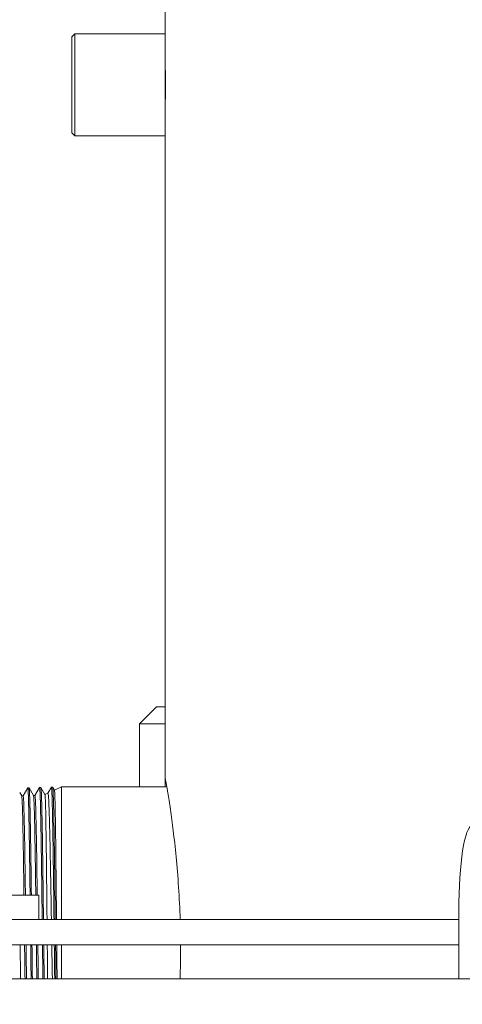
# Model space of a CAD drawing. Header units: inches. Extents: x 1 to 669, y 0 to 417.
# Tile 218 of 256: x 325.45 to 328.71, y 264.96 to 272.21. Entities that reach past the tile are written whole.
import ezdxf

# ---------------------------------------------------------------- set-up
doc = ezdxf.new("R2010")
doc.units = ezdxf.units.IN
doc.header["$LTSCALE"] = 12
doc.header["$MEASUREMENT"] = 0
doc.layers.get('0').update_dxf_attribs({"linetype": 'CONTINUOUS'})
doc.layers.add('D', color=2, linetype='CONTINUOUS')
doc.layers.add('X', color=1, linetype='CONTINUOUS')
doc.styles.get("Standard").update_dxf_attribs({"font": 'SIMPLEX.SHX', "width": 0.875})
doc.dimstyles.new('STANDARD$0', dxfattribs={"dimscale": 32, "dimtxt": 0.09375, "dimasz": 0.0625, "dimexe": 0.03125, "dimexo": 0.03125, "dimgap": 0.03125, "dimtad": 1, "dimtih": 1, "dimtoh": 1, "dimdec": 4, "dimzin": 12, "dimdsep": 46, "dimlunit": 5, "dimtxsty": 'Standard', "dimcen": -0.03125, "dimclrd": 256, "dimclre": 256, "dimclrt": 256, "dimadec": 0, "dimazin": 0, "dimtfac": 0.875, "dimtdec": 4, "dimtofl": 0, "dimtmove": 0, "dimatfit": 3, "dimfxl": 0, "dimtolj": 1, "dimtzin": 12, "dimlwd": 13, "dimlwe": 13, "dimarcsym": 0})

# ---------------------------------------------------------------- blocks, each defined once
blk = doc.blocks.new('*D70')
at = {"layer": 'D', "lineweight": 13}
for p, q in [((326.4905, 290.2836), (424.5308, 290.2836)), ((423.5308, 288.2836), (423.5308, 251.8455)), ((423.5308, 170.7758), (423.5308, 243.7205)), ((367.385, 168.7758), (424.5308, 168.7758))]:
    blk.add_line(p, q, dxfattribs=at)
at = {"layer": 'D'}
for points in [[(423.1975, 288.2836), (423.8642, 288.2836), (423.5308, 290.2836)], [(423.1975, 170.7758), (423.8642, 170.7758), (423.5308, 168.7758)]]:
    blk.add_solid(points, dxfattribs=at)
at = {"layer": 'D', "insert": (423.5308, 247.783), "char_height": 3, "attachment_point": 5}
blk.add_mtext('\\A1;121{\\H0.875x;\\S1/2;}{}{\\C2;%%p1}', dxfattribs=at)

msp = doc.modelspace()

# ---------------------------------------------------------------- linework, layer by layer
at = {"lineweight": 0}
for p, q in [((326.45495, 267.15076), (326.32995, 267.02576)), ((326.45495, 267.15076), (326.52065, 267.15076)), ((326.52065, 267.02576), (326.32995, 267.02576)), ((326.32995, 266.56326), (326.32995, 267.02576)), ((325.59022, 265.76526), (324.52722, 265.76526)), ((325.59022, 265.76526), (325.59022, 265.58826)), ((328.68121, 265.15076), (328.68121, 265.65076)), ((321.99982, 265.58826), (328.68121, 265.58826)), ((328.68121, 265.40076), (321.99982, 265.40076)), ((358.99017, 265.15076), (305.51745, 265.15076))]:
    msp.add_line(p, q, dxfattribs=at)
at = {"lineweight": 0, "extrusion": (1.13553e-15, 1.63582e-45, -1)}
msp.add_ellipse((328.77898, 265.65076), major_axis=(0, 0.625), ratio=0.1564345, start_param=-1.5707963, end_param=0, dxfattribs=at)
at = {"layer": 'X', "lineweight": 0}
for p, q in [((326.52065, 272.72576), (326.52065, 272.10076)), ((325.83315, 272.07854), (325.85537, 272.10076)), ((325.85537, 271.72576), (325.85537, 272.10076)), ((325.85537, 272.10076), (326.52065, 272.10076)), ((326.52065, 272.10076), (326.52065, 271.72576)), ((325.83315, 272.07854), (325.83315, 271.72576)), ((325.83315, 271.72576), (325.83315, 271.37298)), ((325.85537, 271.35076), (325.85537, 271.72576)), ((326.52065, 271.72576), (326.52065, 271.35076)), ((325.83315, 271.37298), (325.85537, 271.35076)), ((325.85537, 271.35076), (326.52065, 271.35076)), ((326.52065, 271.35076), (326.52065, 266.62576)), ((326.52065, 266.62576), (326.52065, 266.56326)), ((325.44845, 266.52237), (325.46347, 266.49636)), ((325.4739, 266.49662), (325.50777, 266.55527)), ((325.50805, 266.55552), (325.5175, 266.55581)), ((325.51779, 266.55556), (325.55043, 266.49904)), ((325.56086, 266.4993), (325.59475, 266.55798)), ((325.59502, 266.55822), (325.60448, 266.55852)), ((325.60476, 266.55828), (325.63484, 266.50619)), ((325.63472, 266.5064), (325.65628, 266.51645)), ((325.65609, 266.51636), (325.68169, 266.56069)), ((325.68196, 266.56093), (325.69142, 266.56123)), ((325.6917, 266.56098), (325.70456, 266.53871)), ((325.70445, 266.53891), (325.75665, 266.56326)), ((325.75665, 265.58826), (325.75665, 266.56326)), ((326.53155, 266.56326), (325.75665, 266.56326)), ((325.46332, 266.49662), (325.47405, 266.49662)), ((325.55029, 266.4993), (325.56101, 266.4993)), ((325.75665, 265.37576), (325.75665, 265.40076)), ((325.75665, 265.15076), (325.75665, 265.37576))]:
    msp.add_line(p, q, dxfattribs=at)
for points, knots in [([(326.52065, 271.85076), (326.52065, 271.85076), (326.52071, 271.84762), (326.52092, 271.83486), (326.52107, 271.82524), (326.52135, 271.80305), (326.5215, 271.78899), (326.52171, 271.75819), (326.52177, 271.74145), (326.52177, 271.71006), (326.52171, 271.69332), (326.5215, 271.66252), (326.52135, 271.64847), (326.52107, 271.62627), (326.52092, 271.61665), (326.52071, 271.60389), (326.52065, 271.60076), (326.52065, 271.60076)], [0.47840302, 0.47840302, 0.47840302, 0.47840302, 0.59800377, 0.59800377, 0.71760453, 0.71760453, 0.83720528, 0.83720528, 0.95680604, 0.95680604, 1.07640679, 1.07640679, 1.19600755, 1.19600755, 1.3156083, 1.3156083, 1.43520906, 1.43520906, 1.43520906, 1.43520906]), ([(326.52065, 266.62576), (326.52065, 266.62576), (326.52201, 266.61821), (326.52758, 266.5865), (326.53178, 266.56233), (326.54234, 266.49849), (326.5487, 266.45877), (326.56236, 266.36705), (326.56965, 266.31504), (326.58376, 266.20424), (326.59108, 266.14165), (326.60482, 266.0053), (326.61124, 265.93155), (326.62192, 265.77761), (326.62618, 265.6973), (326.62934, 265.60709), (326.62965, 265.59768), (326.62994, 265.58826)], [4.7950031, 4.7950031, 4.7950031, 4.7950031, 5.3943678, 5.3943678, 5.9937326, 5.9937326, 6.5930974, 6.5930974, 7.1924621, 7.1924621, 7.7918481, 7.7918481, 8.3912341, 8.3912341, 8.9906201, 8.9906201, 9.0604375, 9.0604375, 9.0604375, 9.0604375]), ([(325.50777, 266.55527), (325.50791, 266.55552), (325.50806, 266.55558), (325.50877, 266.55494), (325.50934, 266.55155), (325.51002, 266.54387), (325.51015, 266.54231), (325.51061, 266.53601), (325.51094, 266.53038), (325.51152, 266.51891), (325.51176, 266.51356), (325.5122, 266.50299), (325.5124, 266.49796), (325.51318, 266.47665), (325.51377, 266.45778), (325.51474, 266.42139), (325.51513, 266.40543), (325.51584, 266.37406), (325.51616, 266.35906), (325.51668, 266.33363), (325.51688, 266.3237), (325.51762, 266.28582), (325.51816, 266.25609), (325.51895, 266.20943), (325.5192, 266.194), (325.51982, 266.15518), (325.52018, 266.13135), (325.52071, 266.09537), (325.52088, 266.08383), (325.52118, 266.06287), (325.52132, 266.05349), (325.52206, 266.00181), (325.52267, 265.95776), (325.52352, 265.89317), (325.52377, 265.87395), (325.52439, 265.82524), (325.52476, 265.79547), (325.52513, 265.76526)], [-4.7697828, -4.7697828, -4.7697828, -4.7697828, -4.6766702, -4.6766702, -4.3135938, -4.3135938, -4.2313039, -4.2313039, -4.0110025, -4.0110025, -3.852176, -3.852176, -3.725239, -3.725239, -3.3481457, -3.3481457, -3.0928214, -3.0928214, -2.8824374, -2.8824374, -2.7541175, -2.7541175, -2.4067497, -2.4067497, -2.2421638, -2.2421638, -2.003173, -2.003173, -1.8927872, -1.8927872, -1.8052095, -1.8052095, -1.4148649, -1.4148649, -1.2525844, -1.2525844, -1.0086583, -1.0086583, -1.0086583, -1.0086583]), ([(325.53459, 265.76526), (325.53444, 265.77743), (325.53429, 265.78953), (325.53389, 265.82227), (325.53363, 265.84275), (325.53324, 265.87362), (325.5331, 265.88418), (325.53272, 265.91287), (325.53248, 265.93084), (325.53199, 265.96753), (325.53173, 265.98621), (325.53121, 266.02337), (325.53095, 266.04182), (325.53035, 266.08338), (325.53001, 266.10622), (325.52942, 266.14567), (325.52916, 266.16252), (325.52877, 266.18739), (325.52863, 266.19571), (325.52817, 266.22407), (325.52783, 266.24351), (325.5271, 266.28434), (325.5267, 266.3054), (325.52578, 266.35212), (325.52525, 266.37681), (325.5245, 266.40942), (325.52426, 266.4191), (325.52379, 266.4373), (325.52355, 266.44584), (325.52282, 266.47078), (325.52233, 266.48562), (325.5213, 266.51265), (325.52077, 266.52431), (325.52, 266.53714), (325.51977, 266.54049), (325.51924, 266.54701), (325.51894, 266.54987), (325.51834, 266.55398), (325.51804, 266.55522), (325.51766, 266.55576), (325.51758, 266.55581), (325.5175, 266.55581)], [-17.8169562, -17.8169562, -17.8169562, -17.8169562, -17.7186773, -17.7186773, -17.5494195, -17.5494195, -17.4604065, -17.4604065, -17.3059963, -17.3059963, -17.14057, -17.14057, -16.9713453, -16.9713453, -16.7518968, -16.7518968, -16.5810242, -16.5810242, -16.4932627, -16.4932627, -16.2775937, -16.2775937, -16.021909, -16.021909, -15.6779037, -15.6779037, -15.5226677, -15.5226677, -15.3710903, -15.3710903, -15.0551825, -15.0551825, -14.7025729, -14.7025729, -14.5522331, -14.5522331, -14.3595665, -14.3595665, -14.1664453, -14.1664453, -14.1150506, -14.1150506, -14.1150506, -14.1150506]), ([(325.59475, 266.55798), (325.59481, 266.55809), (325.59487, 266.55816), (325.59506, 266.55827), (325.59518, 266.5582), (325.5956, 266.55746), (325.5959, 266.55611), (325.59646, 266.55195), (325.59674, 266.54924), (325.59722, 266.54332), (325.59742, 266.54041), (325.59821, 266.52784), (325.5988, 266.51553), (325.5995, 266.49692), (325.59963, 266.49343), (325.60005, 266.48144), (325.60033, 266.47233), (325.60091, 266.45267), (325.6012, 266.44212), (325.6017, 266.42285), (325.60191, 266.41448), (325.60269, 266.38181), (325.60327, 266.35525), (325.60423, 266.30657), (325.60461, 266.28578), (325.60532, 266.2455), (325.60564, 266.22631), (325.6061, 266.19836), (325.60623, 266.19019), (325.60661, 266.16676), (325.60685, 266.15126), (325.60745, 266.11283), (325.6078, 266.08955), (325.6084, 266.04801), (325.60865, 266.03004), (325.60917, 265.99197), (325.60944, 265.97181), (325.60995, 265.93387), (325.61018, 265.91617), (325.61055, 265.88762), (325.61069, 265.87692), (325.61107, 265.84778), (325.6113, 265.82922), (325.6119, 265.78243), (325.61226, 265.75398), (325.61287, 265.70443), (325.61312, 265.6835), (325.61366, 265.63787), (325.61395, 265.61314), (325.61425, 265.58826)], [-4.7800716, -4.7800716, -4.7800716, -4.7800716, -4.740369, -4.740369, -4.6577928, -4.6577928, -4.4635636, -4.4635636, -4.2839689, -4.2839689, -4.1507214, -4.1507214, -3.7745344, -3.7745344, -3.6921531, -3.6921531, -3.501909, -3.501909, -3.3119456, -3.3119456, -3.176648, -3.176648, -2.8049943, -2.8049943, -2.5529111, -2.5529111, -2.3399517, -2.3399517, -2.2536081, -2.2536081, -2.095933, -2.095933, -1.8714275, -1.8714275, -1.7060702, -1.7060702, -1.5272445, -1.5272445, -1.3749962, -1.3749962, -1.2847214, -1.2847214, -1.1309792, -1.1309792, -0.9012708, -0.9012708, -0.7356798, -0.7356798, -0.5428778, -0.5428778, -0.5428778, -0.5428778]), ([(325.62371, 265.58826), (325.62341, 265.61326), (325.62312, 265.63811), (325.62268, 265.67462), (325.62254, 265.68642), (325.62194, 265.73564), (325.62148, 265.77257), (325.62076, 265.82935), (325.6205, 265.84966), (325.6196, 265.91948), (325.61897, 265.96759), (325.61818, 266.02522), (325.61802, 266.03661), (325.61741, 266.07889), (325.61696, 266.10889), (325.61626, 266.15462), (325.616, 266.1711), (325.61522, 266.21954), (325.61471, 266.25017), (325.61396, 266.29201), (325.61372, 266.30471), (325.61319, 266.33227), (325.61289, 266.34689), (325.61229, 266.37495), (325.61199, 266.38837), (325.61156, 266.40665), (325.61143, 266.41209), (325.61077, 266.43874), (325.61025, 266.45781), (325.60949, 266.48207), (325.60925, 266.48915), (325.60872, 266.50374), (325.60843, 266.51101), (325.60783, 266.5242), (325.60752, 266.53008), (325.60709, 266.53736), (325.60696, 266.53942), (325.60629, 266.5491), (325.60576, 266.55425), (325.605, 266.55785), (325.60477, 266.55843), (325.60452, 266.55852), (325.6045, 266.55852), (325.60448, 266.55852)], [-18.3263842, -18.3263842, -18.3263842, -18.3263842, -18.1326097, -18.1326097, -18.039558, -18.039558, -17.742708, -17.742708, -17.5745144, -17.5745144, -17.1571105, -17.1571105, -17.0528969, -17.0528969, -16.7654729, -16.7654729, -16.5972047, -16.5972047, -16.2580711, -16.2580711, -16.103404, -16.103404, -15.9112641, -15.9112641, -15.7170107, -15.7170107, -15.6317409, -15.6317409, -15.2882652, -15.2882652, -15.1323071, -15.1323071, -14.9423778, -14.9423778, -14.7471293, -14.7471293, -14.6618442, -14.6618442, -14.3132229, -14.3132229, -14.1602657, -14.1602657, -14.1477046, -14.1477046, -14.1477046, -14.1477046]), ([(325.68206, 265.58826), (325.68184, 265.60128), (325.68162, 265.61427), (325.68001, 265.71083), (325.67866, 265.79223), (325.67639, 265.91839), (325.67549, 265.96541), (325.67334, 266.07528), (325.67211, 266.13559), (325.6697, 266.23898), (325.66855, 266.28304), (325.66621, 266.36454), (325.66497, 266.40074), (325.66252, 266.45764), (325.66136, 266.47895), (325.65899, 266.50819), (325.65777, 266.51588), (325.65647, 266.5165), (325.65637, 266.5165), (325.65628, 266.51645)], [0.5441536, 0.5441536, 0.5441536, 0.5441536, 0.6454197, 0.6454197, 1.2995004, 1.2995004, 1.7118507, 1.7118507, 2.3071071, 2.3071071, 2.8363992, 2.8363992, 3.4188174, 3.4188174, 3.9713398, 3.9713398, 4.5313883, 4.5313883, 4.5759768, 4.5759768, 4.5759768, 4.5759768]), ([(325.68169, 266.56069), (325.68184, 266.56097), (325.682, 266.561), (325.68247, 266.56043), (325.68279, 266.55915), (325.68348, 266.55441), (325.68384, 266.55063), (325.68452, 266.54139), (325.68483, 266.53627), (325.68552, 266.52265), (325.68591, 266.51363), (325.68646, 266.49909), (325.68661, 266.49473), (325.68717, 266.4787), (325.68757, 266.4659), (325.68827, 266.4409), (325.68858, 266.42923), (325.68925, 266.40151), (325.68962, 266.38508), (325.69031, 266.35228), (325.69063, 266.33619), (325.69117, 266.30847), (325.69138, 266.29731), (325.69204, 266.26158), (325.69249, 266.23597), (325.69318, 266.19392), (325.69343, 266.17839), (325.69396, 266.14409), (325.69424, 266.12522), (325.69482, 266.08537), (325.69512, 266.06435), (325.69556, 266.03343), (325.69569, 266.02392), (325.69646, 265.9689), (325.6971, 265.92154), (325.69798, 265.85326), (325.69823, 265.83369), (325.69888, 265.78095), (325.69929, 265.74742), (325.69984, 265.70179), (325.69998, 265.69011), (325.70049, 265.6486), (325.70085, 265.61854), (325.70122, 265.58826)], [-4.7903705, -4.7903705, -4.7903705, -4.7903705, -4.6871423, -4.6871423, -4.4833829, -4.4833829, -4.2456998, -4.2456998, -4.0437237, -4.0437237, -3.7865512, -3.7865512, -3.684182, -3.684182, -3.4276704, -3.4276704, -3.229618, -3.229618, -2.9856054, -2.9856054, -2.7730619, -2.7730619, -2.6364887, -2.6364887, -2.3480879, -2.3480879, -2.1858851, -2.1858851, -1.998642, -1.998642, -1.800372, -1.800372, -1.7135189, -1.7135189, -1.3025851, -1.3025851, -1.1403151, -1.1403151, -0.8700177, -0.8700177, -0.7775312, -0.7775312, -0.5428356, -0.5428356, -0.5428356, -0.5428356]), ([(325.71067, 265.58826), (325.71035, 265.6146), (325.71004, 265.64078), (325.70939, 265.69453), (325.70906, 265.72205), (325.70844, 265.77271), (325.70816, 265.79593), (325.70774, 265.82959), (325.7076, 265.84026), (325.7073, 265.8643), (325.70713, 265.87764), (325.70661, 265.91707), (325.70627, 265.94281), (325.70566, 265.98728), (325.7054, 266.00621), (325.7048, 266.04905), (325.70447, 266.07271), (325.70388, 266.11352), (325.70362, 266.13092), (325.70323, 266.15661), (325.70309, 266.16521), (325.70264, 266.19389), (325.70232, 266.21345), (325.7016, 266.25544), (325.7012, 266.27753), (325.70023, 266.32997), (325.69965, 266.35891), (325.69887, 266.39459), (325.69866, 266.40366), (325.69807, 266.42804), (325.69769, 266.44255), (325.69694, 266.46863), (325.69658, 266.48028), (325.69577, 266.50381), (325.69533, 266.51507), (325.69469, 266.52877), (325.69449, 266.53264), (325.69422, 266.5374), (325.69415, 266.53859), (325.69387, 266.5431), (325.69366, 266.54607), (325.69291, 266.55538), (325.69236, 266.55943), (325.69168, 266.56107), (325.69155, 266.56123), (325.69142, 266.56123)], [-18.3693531, -18.3693531, -18.3693531, -18.3693531, -18.1652255, -18.1652255, -17.9468089, -17.9468089, -17.7583784, -17.7583784, -17.6702115, -17.6702115, -17.5583925, -17.5583925, -17.3365364, -17.3365364, -17.1672146, -17.1672146, -16.9463689, -16.9463689, -16.7757478, -16.7757478, -16.6882866, -16.6882866, -16.4801746, -16.4801746, -16.2253499, -16.2253499, -15.8435758, -15.8435758, -15.7067905, -15.7067905, -15.4606335, -15.4606335, -15.2245761, -15.2245761, -14.9324912, -14.9324912, -14.8017502, -14.8017502, -14.7555079, -14.7555079, -14.6205127, -14.6205127, -14.2668483, -14.2668483, -14.1801078, -14.1801078, -14.1801078, -14.1801078]), ([(325.70456, 266.53871), (325.70522, 266.53758), (325.70589, 266.53034), (325.70726, 266.50261), (325.70796, 266.48108), (325.70904, 266.43836), (325.70941, 266.42218), (325.71047, 266.3709), (325.71113, 266.33172), (325.71255, 266.23929), (325.7133, 266.18531), (325.71466, 266.07513), (325.71528, 266.02046), (325.71643, 265.91732), (325.71694, 265.87006), (325.71815, 265.7518), (325.71885, 265.67957), (325.71963, 265.59993), (325.71969, 265.5941), (325.71974, 265.58826)], [13.8967434, 13.8967434, 13.8967434, 13.8967434, 14.4234981, 14.4234981, 14.9963363, 14.9963363, 15.2891065, 15.2891065, 15.8364528, 15.8364528, 16.428601, 16.428601, 16.9395729, 16.9395729, 17.3427183, 17.3427183, 17.91831, 17.91831, 17.9637076, 17.9637076, 17.9637076, 17.9637076]), ([(325.48, 265.76526), (325.47871, 265.86329), (325.47742, 265.95621), (325.47464, 266.13767), (325.47315, 266.22323), (325.47017, 266.36216), (325.46868, 266.41551), (325.46595, 266.47861), (325.46471, 266.49422), (325.46347, 266.49636)], [0.321572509, 0.321572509, 0.321572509, 0.321572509, 0.324714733, 0.324714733, 0.328345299, 0.328345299, 0.331975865, 0.331975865, 0.334990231, 0.334990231, 0.334990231, 0.334990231]), ([(325.49087, 265.76526), (325.48958, 265.86329), (325.48829, 265.95621), (325.48551, 266.13767), (325.48402, 266.22323), (325.48104, 266.36216), (325.47955, 266.41551), (325.47672, 266.48088), (325.47538, 266.49662), (325.47405, 266.49662)], [0.321572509, 0.321572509, 0.321572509, 0.321572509, 0.324714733, 0.324714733, 0.328345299, 0.328345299, 0.331975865, 0.331975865, 0.335229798, 0.335229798, 0.335229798, 0.335229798]), ([(325.56697, 265.76526), (325.56651, 265.80018), (325.56606, 265.83446), (325.56411, 265.97678), (325.56262, 266.07696), (325.55963, 266.24968), (325.55814, 266.32218), (325.55516, 266.43201), (325.55367, 266.46933), (325.5516, 266.49407), (325.55101, 266.49804), (325.55043, 266.49904)], [0.250987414, 0.250987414, 0.250987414, 0.250987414, 0.252103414, 0.252103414, 0.25573398, 0.25573398, 0.259364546, 0.259364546, 0.262995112, 0.262995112, 0.26441114, 0.26441114, 0.26441114, 0.26441114]), ([(325.57784, 265.76526), (325.57738, 265.80018), (325.57693, 265.83446), (325.57498, 265.97678), (325.57349, 266.07696), (325.5705, 266.24968), (325.56901, 266.32218), (325.56603, 266.43201), (325.56454, 266.46933), (325.56237, 266.49524), (325.56169, 266.4993), (325.56101, 266.4993)], [0.250987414, 0.250987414, 0.250987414, 0.250987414, 0.252103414, 0.252103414, 0.25573398, 0.25573398, 0.259364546, 0.259364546, 0.262995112, 0.262995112, 0.264651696, 0.264651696, 0.264651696, 0.264651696]), ([(325.63484, 266.50619), (325.63525, 266.50548), (325.63566, 266.50237), (325.63681, 266.48713), (325.63757, 266.46986), (325.63902, 266.42197), (325.63971, 266.39209), (325.64114, 266.32), (325.64186, 266.27788), (325.64329, 266.1808), (325.64403, 266.12569), (325.64601, 265.96769), (325.64718, 265.85772), (325.64893, 265.69074), (325.64944, 265.63983), (325.64994, 265.58826)], [2.666126, 2.666126, 2.666126, 2.666126, 2.9888129, 2.9888129, 3.5639159, 3.5639159, 4.112395, 4.112395, 4.6647968, 4.6647968, 5.2391992, 5.2391992, 6.1811945, 6.1811945, 6.5821648, 6.5821648, 6.5821648, 6.5821648]), ([(325.45495, 265.15076), (325.45487, 265.15667), (325.4548, 265.16258), (325.45447, 265.19036), (325.45421, 265.21233), (325.45349, 265.27405), (325.45303, 265.31395), (325.45248, 265.3612), (325.45239, 265.36848), (325.4523, 265.37576)], [-0.57512788, -0.57512788, -0.57512788, -0.57512788, -0.52926106, -0.52926106, -0.36007323, -0.36007323, -0.05548483, -0.05548483, -0.000001, -0.000001, -0.000001, -0.000001]), ([(325.48771, 265.15076), (325.48683, 265.22036), (325.48596, 265.29131), (325.48492, 265.37514), (325.48476, 265.38795), (325.4846, 265.40076)], [0.3153193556, 0.3153193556, 0.3153193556, 0.3153193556, 0.3174536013, 0.3174536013, 0.317838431, 0.317838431, 0.317838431, 0.317838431]), ([(325.49858, 265.15076), (325.4977, 265.22036), (325.49683, 265.29131), (325.49579, 265.37514), (325.49563, 265.38795), (325.49547, 265.40076)], [0.3153193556, 0.3153193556, 0.3153193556, 0.3153193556, 0.3174536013, 0.3174536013, 0.317838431, 0.317838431, 0.317838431, 0.317838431]), ([(325.52978, 265.37576), (325.52987, 265.36855), (325.52995, 265.36134), (325.53052, 265.31338), (325.531, 265.2727), (325.53174, 265.21101), (325.53199, 265.18985), (325.53231, 265.16277), (325.53239, 265.15676), (325.53246, 265.15076)], [-18.86483884, -18.86483884, -18.86483884, -18.86483884, -18.80990564, -18.80990564, -18.49930268, -18.49930268, -18.33627635, -18.33627635, -18.28969563, -18.28969563, -18.28969563, -18.28969563]), ([(325.54191, 265.15076), (325.54179, 265.16085), (325.54167, 265.17097), (325.541, 265.22721), (325.54044, 265.27373), (325.53967, 265.33885), (325.53946, 265.3573), (325.53924, 265.37576)], [-0.57514769, -0.57514769, -0.57514769, -0.57514769, -0.49679005, -0.49679005, -0.14065118, -0.14065118, -0.000001, -0.000001, -0.000001, -0.000001]), ([(325.57466, 265.15076), (325.57462, 265.15378), (325.57458, 265.1568), (325.57355, 265.23909), (325.57256, 265.32003), (325.57156, 265.40076)], [0.2447498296, 0.2447498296, 0.2447498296, 0.2447498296, 0.2448422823, 0.2448422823, 0.2472627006, 0.2472627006, 0.2472627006, 0.2472627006]), ([(325.58553, 265.15076), (325.58549, 265.15378), (325.58545, 265.1568), (325.58442, 265.23909), (325.58343, 265.32003), (325.58243, 265.40076)], [0.2447498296, 0.2447498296, 0.2447498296, 0.2447498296, 0.2448422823, 0.2448422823, 0.2472627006, 0.2472627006, 0.2472627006, 0.2472627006]), ([(325.61676, 265.37576), (325.61699, 265.35625), (325.61722, 265.33675), (325.61788, 265.28033), (325.6183, 265.24348), (325.61889, 265.19266), (325.61906, 265.17848), (325.61928, 265.15982), (325.61933, 265.15528), (325.61939, 265.15076)], [-18.9085183, -18.9085183, -18.9085183, -18.9085183, -18.75987776, -18.75987776, -18.47795556, -18.47795556, -18.36851637, -18.36851637, -18.33338077, -18.33338077, -18.33338077, -18.33338077]), ([(325.62885, 265.15076), (325.62847, 265.1824), (325.6281, 265.21429), (325.62746, 265.26914), (325.6272, 265.29201), (325.62669, 265.33519), (325.62645, 265.35547), (325.62621, 265.37576)], [-0.57509467, -0.57509467, -0.57509467, -0.57509467, -0.32944217, -0.32944217, -0.15458774, -0.15458774, -0.000001, -0.000001, -0.000001, -0.000001]), ([(325.68916, 265.15076), (325.6891, 265.15429), (325.68904, 265.15782), (325.68782, 265.23211), (325.68664, 265.30396), (325.6855, 265.37576)], [10.85906586, 10.85906586, 10.85906586, 10.85906586, 10.88662499, 10.88662499, 11.43776295, 11.43776295, 11.43776295, 11.43776295]), ([(325.7037, 265.37576), (325.70385, 265.36264), (325.70401, 265.34951), (325.70425, 265.32827), (325.70435, 265.32014), (325.70482, 265.28009), (325.70519, 265.24825), (325.70584, 265.19453), (325.7061, 265.17259), (325.70636, 265.15076)], [-11.53273498, -11.53273498, -11.53273498, -11.53273498, -11.43273654, -11.43273654, -11.37074384, -11.37074384, -11.12711104, -11.12711104, -10.95765681, -10.95765681, -10.95765681, -10.95765681]), ([(325.71581, 265.15076), (325.71532, 265.19132), (325.71483, 265.23227), (325.71417, 265.28864), (325.71399, 265.30386), (325.7136, 265.33797), (325.71338, 265.35686), (325.71316, 265.37576)], [-0.57514493, -0.57514493, -0.57514493, -0.57514493, -0.26022638, -0.26022638, -0.14398719, -0.14398719, -0.000001, -0.000001, -0.000001, -0.000001]), ([(326.63317, 265.40076), (326.6332, 265.3924), (326.63322, 265.38406), (326.63322, 265.30221), (326.63201, 265.22636), (326.62954, 265.15076)], [9.52672047, 9.52672047, 9.52672047, 9.52672047, 9.5900061, 9.5900061, 10.15046119, 10.15046119, 10.15046119, 10.15046119])]:
    msp.add_open_spline(points, degree=3, knots=knots, dxfattribs=at)
for points in [[(325.4523, 265.37576), (325.45221, 265.38409), (325.45211, 265.39243), (325.45201, 265.40076)], [(325.52949, 265.40076), (325.52959, 265.39243), (325.52969, 265.38409), (325.52978, 265.37576)], [(325.53924, 265.37576), (325.53915, 265.38409), (325.53905, 265.39243), (325.53895, 265.40076)], [(325.61646, 265.40076), (325.61656, 265.39243), (325.61666, 265.38409), (325.61676, 265.37576)], [(325.62621, 265.37576), (325.62611, 265.38409), (325.62601, 265.39243), (325.62592, 265.40076)], [(325.65179, 265.40076), (325.65187, 265.39243), (325.65195, 265.38409), (325.65203, 265.37576)], [(325.65203, 265.37576), (325.65278, 265.30011), (325.65351, 265.22473), (325.65423, 265.15076)], [(325.6855, 265.37576), (325.68537, 265.3841), (325.68523, 265.39243), (325.6851, 265.40076)], [(325.70342, 265.40076), (325.70351, 265.39243), (325.70361, 265.38409), (325.7037, 265.37576)], [(325.71316, 265.37576), (325.71307, 265.38409), (325.71297, 265.39243), (325.71287, 265.40076)], [(325.72154, 265.40076), (325.72162, 265.39243), (325.72169, 265.38409), (325.72177, 265.37576)], [(325.72177, 265.37576), (325.72248, 265.30027), (325.7232, 265.2249), (325.72392, 265.15076)]]:
    msp.add_open_spline(points, degree=3, dxfattribs=at)

# ---------------------------------------------------------------- dimensions: what is measured, and where the dimension line sits
at = {"layer": 'D'}
dim = msp.add_linear_dim(base=(423.53082, 168.77576), p1=(325.49053, 290.28358), p2=(366.38499, 168.77576), angle=90, text='<>{}{\\C2;%%p1}', dimstyle='STANDARD$0', override={"dimdec": 1, "dimtp": 1, "dimtm": 1, "dimarcsym": 1}, dxfattribs=at)
dim.commit()
dim.dimension.update_dxf_attribs({"geometry": '*D70', "text_midpoint": (423.53082, 247.78297), "dimtype": 160})

doc.saveas('drawing.dxf')
